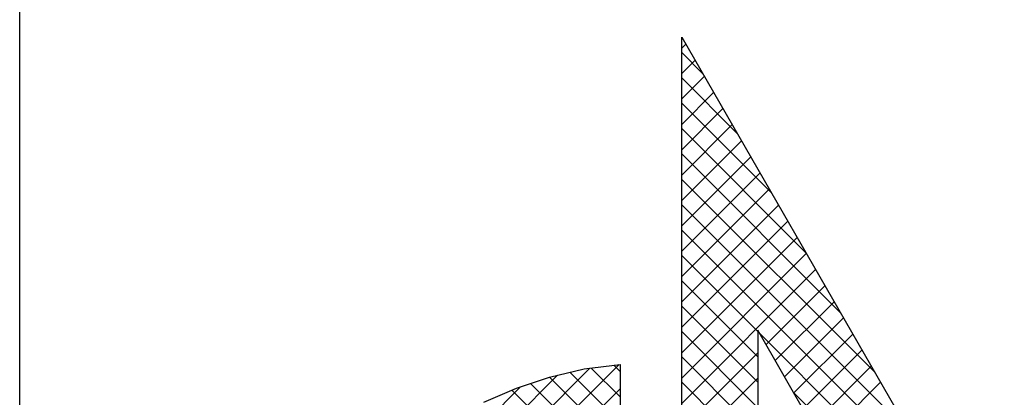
# Model space of a CAD drawing. Extents: x -490 to 1189, y 0 to 841.
# Tile 15 of 28: x 1004 to 1019.67, y 30.43 to 36.45. Entities that reach past the tile are written whole.
import ezdxf

# ---------------------------------------------------------------- set-up
doc = ezdxf.new("R2010")
doc.units = 0
doc.layers.get('0').update_dxf_attribs({"linetype": 'CONTINUOUS'})
doc.layers.add('7', color=7, linetype='CONTINUOUS')
doc.layers.add('BL$4----', color=7, linetype='CONTINUOUS')
doc.styles.add('BURO-025', font='BUROFONT.shx', dxfattribs={"height": 2.5})
doc.styles.add('BURO-035', font='BUROFONT.shx', dxfattribs={"height": 3.5})
doc.styles.add('BURO-050', font='BUROFONT.shx', dxfattribs={"height": 5})

# ---------------------------------------------------------------- blocks, each defined once
blk = doc.blocks.new('KUIJPERSKLEUR')
at = {"color": 1}
blk.add_line((-185, 10), (-185, 73), dxfattribs=at)
at = {"color": 20}
for p, q in [((-174.461, 35.993), (-174.396, 36.057)), ((-174.129, 35.592), (-174.461, 35.924)), ((-174.461, 35.589), (-174.249, 35.801)), ((-174.461, 35.185), (-174.101, 35.544)), ((-173.581, 34.64), (-174.461, 35.52)), ((-174.461, 34.78), (-173.954, 35.288)), ((-173.033, 33.688), (-174.461, 35.116)), ((-174.461, 34.376), (-173.806, 35.031)), ((-174.461, 33.972), (-173.658, 34.775)), ((-172.485, 32.736), (-174.461, 34.712)), ((-174.461, 33.568), (-173.511, 34.518)), ((-171.936, 31.783), (-174.461, 34.308)), ((-174.461, 33.164), (-173.363, 34.262)), ((-174.461, 32.76), (-173.215, 34.005)), ((-171.388, 30.831), (-174.461, 33.903)), ((-174.461, 32.356), (-173.068, 33.749)), ((-170.84, 29.879), (-174.461, 33.499)), ((-174.461, 31.952), (-172.92, 33.492)), ((-174.461, 31.548), (-172.772, 33.236)), ((-170.292, 28.927), (-174.461, 33.095)), ((-174.461, 31.143), (-172.625, 32.979)), ((-174.461, 30.739), (-172.477, 32.723)), ((-173.249, 31.48), (-174.461, 32.691)), ((-174.461, 30.335), (-172.33, 32.466)), ((-173.249, 31.075), (-174.461, 32.287)), ((-173.119, 31.273), (-172.182, 32.21)), ((-173.249, 30.671), (-174.461, 31.883)), ((-172.971, 31.017), (-172.034, 31.953)), ((-172.823, 30.76), (-171.887, 31.697)), ((-173.249, 30.267), (-174.461, 31.479)), ((-169.744, 27.975), (-173.222, 31.452)), ((-172.676, 30.504), (-171.739, 31.44)), ((-174.461, 29.931), (-173.249, 31.143)), ((-173.249, 29.863), (-174.461, 31.075)), ((-172.528, 30.247), (-171.591, 31.184)), ((-180.897, 25.919), (-175.921, 30.896)), ((-177.515, 28.897), (-175.458, 30.954)), ((-175.443, 30.441), (-175.901, 30.898)), ((-175.443, 30.845), (-175.542, 30.944)), ((-172.38, 29.991), (-171.444, 30.927)), ((-180.786, 26.435), (-176.438, 30.783)), ((-175.443, 29.632), (-176.563, 30.753)), ((-175.443, 30.037), (-176.237, 30.83)), ((-174.461, 29.527), (-173.249, 30.738)), ((-180.602, 27.022), (-177.026, 30.599)), ((-175.443, 29.228), (-176.867, 30.652)), ((-173.249, 29.459), (-174.461, 30.671)), ((-172.233, 29.734), (-171.296, 30.671)), ((-175.443, 28.824), (-177.164, 30.546)), ((-176.637, 29.371), (-175.443, 30.565)), ((-169.325, 27.152), (-172.673, 30.5))]:
    blk.add_line(p, q, dxfattribs=at)
at = {"layer": '7', "color": 20, "linetype": 'CONTINUOUS'}
for p, q in [((-174.461, 36.169), (-169.7, 27.898)), ((-174.461, 27.289), (-174.461, 36.169)), ((-170.813, 27.269), (-173.249, 31.5)), ((-173.249, 31.5), (-173.249, 28.232)), ((-176.563, 30.753), (-176.013, 30.884)), ((-176.013, 30.884), (-175.443, 30.956)), ((-175.443, 30.956), (-175.443, 27.269)), ((-177.093, 30.576), (-176.563, 30.753)), ((-177.61, 30.354), (-177.093, 30.576))]:
    blk.add_line(p, q, dxfattribs=at)
at = {"color": 150, "style": 'BURO-025'}
for tag, p in [('TKSCHAAL', (-167, 67)), ('TKBLADNR', (-124, 67)), ('TKDATCREAT', (-81, 67)), ('TKDATA', (-30, 67)), ('TKINIT', (-30, 58)), ('PRPRLEID', (-30, 49)), ('PRGRLEID', (-30, 40))]:
    blk.add_attdef(tag, p, '', height=2.5, dxfattribs=at)
at = {"color": 3, "style": 'BURO-035'}
for tag, p in [('PROMSCHR', (-177, 55)), ('TK1OMSCHR', (-177, 42))]:
    blk.add_attdef(tag, p, '', height=3.5, dxfattribs=at)
at = {"color": 1, "style": 'BURO-025'}
blk.add_attdef('TKFILE', (-4, 40), '', height=2.5, rotation=90, dxfattribs=at)
blk.add_attdef('PRNAAM', (-30, 31.5), '', height=2.5, dxfattribs=at)
at = {"color": 4, "style": 'BURO-050'}
blk.add_attdef('TKTEKNR', (-48, 19), '', height=5, dxfattribs=at)

msp = doc.modelspace()

# ---------------------------------------------------------------- block references
at = {"layer": 'BL$4----'}
msp.add_blockref('KUIJPERSKLEUR', (1189, 0), dxfattribs=at)

doc.saveas('drawing.dxf')
